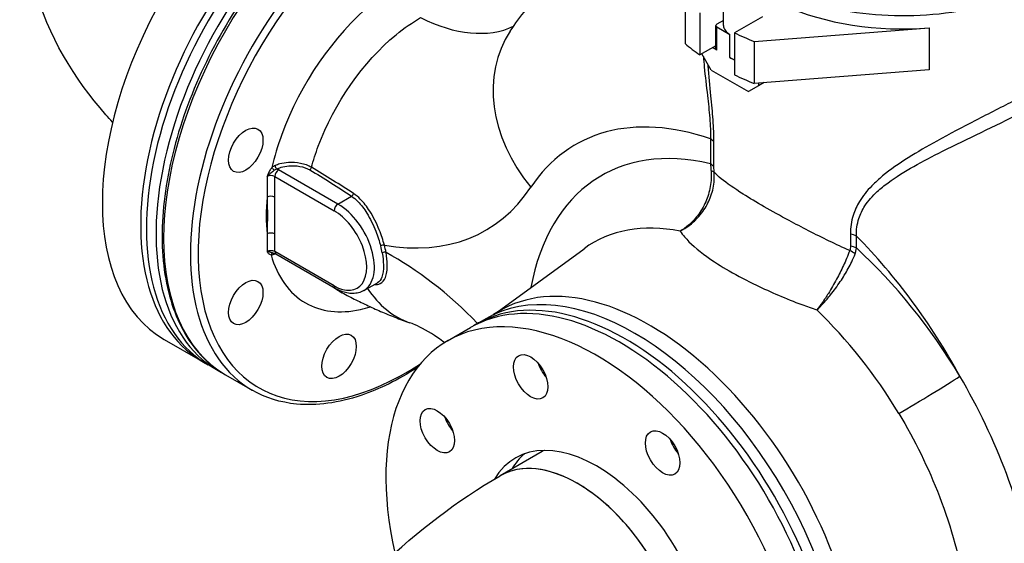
# Model space of a CAD drawing. Header units: millimetres. Extents: x 0 to 5940, y 0 to 4200.
# Tile 4 of 52: x 562 to 795, y 626 to 750. Entities that reach past the tile are written whole.
import ezdxf

# ---------------------------------------------------------------- set-up
doc = ezdxf.new("R2010")
doc.units = ezdxf.units.MM
doc.header["$LTSCALE"] = 50
doc.layers.add('02-LINIE-035', color=2, linetype='CONTINUOUS')

msp = doc.modelspace()

# ---------------------------------------------------------------- linework, layer by layer
at = {"layer": '02-LINIE-035'}
for p, q in [((719.54, 753.83), (719.54, 743.9)), ((728.6, 748.17), (728.6, 755.7)), ((723.04, 751.15), (723.04, 741.22)), ((728.6, 749.39), (727.02, 748.48)), ((737.79, 750.26), (731.19, 746.45)), ((726.79, 742.68), (726.79, 748.17)), ((727.02, 742.37), (727.02, 747.85)), ((727.02, 747.85), (730.09, 746.08)), ((735.83, 744.42), (777.19, 747.61)), ((777.19, 747.61), (777.19, 737.68)), ((730.09, 740.59), (730.09, 746.08)), ((731.19, 746.45), (731.19, 736.52)), ((735.83, 744.42), (735.83, 734.5)), ((726.79, 743.39), (723.04, 741.22)), ((727.02, 742.37), (726.02, 742.94)), ((725.68, 737.65), (723.48, 741.47)), ((731.19, 739.96), (730.09, 740.59)), ((725.68, 737.65), (734.51, 732.56)), ((777.19, 737.68), (735.83, 734.5)), ((736.88, 733.93), (734.51, 732.56)), ((738.18, 734.68), (736.88, 733.93)), ((736.88, 734.58), (736.88, 733.93)), ((725.53, 721.4), (725.53, 715.49)), ((726.35, 714.68), (726.35, 720.59)), ((637.55, 705.97), (623.52, 714.07)), ((620.8, 712.5), (620.8, 707.63)), ((622.61, 712.5), (636.64, 704.4)), ((622.61, 707.63), (622.61, 712.5)), ((637.55, 705.97), (640.77, 707.83)), ((620.8, 698.9), (620.8, 694.74)), ((622.61, 694.74), (622.61, 698.9)), ((758.6, 698.88), (758.6, 696.06)), ((760, 695.59), (760, 698.41)), ((674.28, 679.82), (695.67, 695.43)), ((636.64, 686.64), (622.61, 694.74)), ((636.91, 686.05), (622.88, 694.15)), ((643.63, 685.51), (646.89, 687.39)), ((647.39, 682.46), (647.39, 682.46)), ((663.44, 673.66), (668.87, 676.8)), ((672.49, 678.89), (670.23, 677.58)), ((596.47, 674), (605.52, 668.78)), ((609.14, 666.69), (606.87, 667.99)), ((610.95, 665.64), (617.28, 661.99)), ((685.79, 647.5), (675.83, 641.76))]:
    msp.add_line(p, q, dxfattribs=at)
for centre, major_axis, ratio, start_param, end_param in [((631.67, 734.97), (-35.2, -60.97), 0.57735, 3.141593, 6.283185), ((640.72, 729.75), (-35.2, -60.97), 0.57735, 3.122307, 6.302471), ((642.07, 728.96), (35.2, 60.97), 0.57735, 0, 3.141593), ((644.34, 727.66), (35.2, 60.97), 0.57735, 6.257699, 9.450264), ((646.15, 726.61), (-35.2, -60.97), 0.57735, 3.141593, 6.283185), ((652.48, 722.95), (35.2, 60.97), 0.57735, 0, 3.141593), ((653.39, 722.43), (-34.56, -59.86), 0.57735, 2.692816, 7.142673), ((771.05, 777.3), (46.4, 0), 0.57735, 4.239369, 6.348015), ((771.05, 774.16), (46.4, 0), 0.57735, 4.058234, 4.845044), ((654.83, 793.06), (25.6, -44.34), 0.57735, 5.5596, 6.230111), ((710.25, 725.62), (-32, 21.22), 0.784768, 0, 1.198588), ((727.56, 748.17), (-0.768, 0), 0.57735, 5.497787, 7.068583), ((733.72, 748.17), (-5.12, 0), 0.57735, 0, 0.785398), ((771.05, 774.16), (62.4, 0), 0.57735, 4.01943, 4.112671), ((771.05, 764.24), (-62.4, 0), 0.57735, 0.599718, 0.692959), ((727.56, 742.68), (-0.768, 0), 0.57735, 0, 0.785398), ((733.72, 742.68), (5.12, 0), 0.57735, 3.926991, 4.196238), ((771.05, 764.24), (-62.4, 0), 0.57735, 0.877837, 0.971079), ((738.08, 643.05), (-44.44, 76.97), 0.57735, 5.698789, 6.562876), ((723.27, 720.1), (3.2, 0), 0.57735, 0.27177, 0.785398), ((742.77, 638.17), (-43.02, 74.51), 0.57735, 5.784989, 6.873384), ((622.4, 714.32), (-0.47, 0.434), 0.297584, 0.649449, 2.063337), ((623.52, 713.02), (-0.64, -1.11), 0.57735, 3.926991, 5.497787), ((623.06, 714.8), (-0.26, 0.585), 0.498119, 0.882739, 2.412982), ((621.71, 713.02), (-2.56, 0), 0.57735, 3.926991, 4.15845), ((630.86, 714.59), (0.326, 0.55), 0.585027, 3.933774, 5.159245), ((723.27, 714.18), (3.2, 0), 0.57735, 0.27177, 0.785398), ((621.71, 711.98), (1.28, 0), 0.57735, 0.785398, 2.356194), ((723.32, 712.96), (3.19, 0.27), 0.325049, 0.237284, 0.724038), ((627.67, 777.39), (44.8, -77.6), 0.57735, 5.832905, 6.562876), ((621.71, 707.11), (-1.28, 0), 0.57735, 3.926991, 5.497787), ((640.77, 708.35), (0.353, 0.534), 0.614939, 3.963057, 5.24785), ((637.55, 704.93), (-0.64, -1.11), 0.57735, 3.926991, 5.497787), ((637.55, 696.04), (6.08, -10.53), 0.57735, 0, 2.356194), ((636.64, 695.52), (5.44, -9.42), 0.57735, 5.497787, 8.63938), ((734.5, 633.4), (-36.64, 63.46), 0.57735, 5.814239, 6.345089), ((621.71, 698.38), (1.28, 0), 0.57735, 0.785398, 2.356194), ((757.74, 697.1), (3.2, 0), 0.57735, 0.785398, 1.299026), ((738.08, 643.05), (44.44, -76.97), 0.57735, 1.526448, 1.999988), ((648.06, 696.01), (0.617, 0.169), 0.337075, 0.660154, 2.23095), ((639.59, 697.22), (6.08, -10.53), 0.57735, 0.994925, 1.145236), ((640.04, 697.48), (-6.4, 11.09), 0.57735, 4.136518, 4.286829), ((757.74, 694.28), (-3.2, 0), 0.57735, 3.926991, 4.440619), ((742.77, 638.17), (-43.02, 74.51), 0.57735, 4.742912, 5.210585), ((621.71, 694.21), (-1.28, 0), 0.57735, 3.926991, 5.497787), ((622.19, 693.72), (0.089, 0.634), 0.795077, 0.012352, 1.259457), ((623.52, 695.26), (-0.64, -1.11), 0.57735, 5.497787, 6.283185), ((623.09, 693.89), (0.24, -0.593), 0.468544, 3.934266, 3.949186), ((648.44, 694.28), (0.631, 0.105), 0.444636, 0.700463, 2.271259), ((650.62, 630.13), (-38.85, 67.29), 0.57735, 5.126808, 5.52927), ((757.55, 693.2), (-2.99, 1.13), 0.616989, 4.167724, 4.654478), ((707.69, 617.92), (-35.2, 60.97), 0.57735, 3.141593, 6.283185), ((637.55, 687.16), (-0.64, -1.11), 0.57735, 5.497787, 6.283185), ((704.07, 615.83), (35.2, -60.97), 0.57735, 0, 3.141593), ((711.12, 619.9), (35.19, -60.96), 0.57735, 6.236314, 9.471649), ((667.12, 714.2), (-12.65, -36.26), 0.678379, 5.802335, 6.283185), ((705.43, 616.61), (-35.2, 60.97), 0.57735, 3.122307, 6.302471), ((698.64, 612.69), (35.2, -60.97), 0.57735, 5.347063, 10.504435), ((734.5, 633.4), (36.64, -63.46), 0.57735, 1.60132, 2.039742), ((688.49, 668.28), (2.88, -4.99), 0.57735, 4.372552, 5.052226), ((775.4, 660.04), (10.97, 6.59), 0.024918, 4.183956, 5.667486), ((666.44, 655.55), (2.88, -4.99), 0.57735, 4.372552, 5.052226), ((698.64, 612.69), (-19.2, 33.26), 0.57735, 2.833823, 6.593428), ((719.66, 650.28), (2.88, -4.99), 0.57735, 4.372552, 5.052226), ((705.43, 616.61), (25.28, -43.79), 0.57735, 2.026753, 2.049499), ((694.12, 610.08), (18.29, -31.68), 0.57735, 0, 3.141593), ((694.12, 610.08), (-18.29, 31.68), 0.57735, 3.141593, 6.283185), ((702.72, 615.05), (-19.2, 33.26), 0.57735, 0.106266, 0.309454), ((704.07, 615.83), (-18.29, 31.68), 0.57735, 6.259532, 6.283185)]:
    msp.add_ellipse(centre, major_axis=major_axis, ratio=ratio, start_param=start_param, end_param=end_param, dxfattribs=at)
for centre, major_axis in [((615.76, 718.7), (2.88, 4.99)), ((615.76, 682.71), (2.88, 4.99)), ((637.8, 669.98), (2.88, 4.99)), ((683.06, 665.14), (-2.88, 4.99)), ((661.01, 652.42), (-2.88, 4.99)), ((714.23, 647.15), (-2.88, 4.99))]:
    msp.add_ellipse(centre, major_axis=major_axis, ratio=0.57735, dxfattribs=at)
for points, knots in [([(584.31, 725.34), (583.77, 725.91), (583.25, 726.49), (575.24, 735.57), (569.13, 745.75), (563.22, 766.04), (562.36, 775.57), (564.48, 793.64), (567.24, 802.15), (575.75, 818.54), (581.83, 826.16), (595.1, 838.69), (602.18, 843.79), (609.76, 848.17)], [3.434706, 3.434706, 3.434706, 3.434706, 3.455752, 3.455752, 3.760279, 3.760279, 3.994402, 3.994402, 4.218271, 4.218271, 4.47615, 4.47615, 4.712389, 4.712389, 4.712389, 4.712389]), ([(681.35, 787.58), (677.59, 789.75), (673.25, 790.9), (663.81, 791.07), (658.69, 790.06), (648.16, 785.94), (642.73, 782.8), (632.19, 774.72), (627.08, 769.78), (617.67, 758.61), (613.37, 752.39), (606.04, 739.3), (602.99, 732.42), (598.46, 718.7), (596.97, 711.86), (595.71, 698.87), (595.94, 692.73), (598.14, 681.79), (600.1, 676.98), (605.08, 669.98), (607.81, 667.46), (610.95, 665.64)], [5.497787, 5.497787, 5.497787, 5.497787, 5.806661, 5.806661, 6.123031, 6.123031, 6.445561, 6.445561, 6.768548, 6.768548, 7.091015, 7.091015, 7.413285, 7.413285, 7.735812, 7.735812, 8.058857, 8.058857, 8.38101, 8.38101, 8.63938, 8.63938, 8.63938, 8.63938]), ([(678.25, 746.85), (679.41, 748.6), (680.66, 750.31), (683.31, 753.65), (684.72, 755.27), (687.7, 758.4), (689.27, 759.9), (692.56, 762.76), (694.27, 764.11), (697.84, 766.66), (699.69, 767.85), (701.59, 768.95)], [0.5057073, 0.5057073, 0.5057073, 0.5057073, 0.5616455, 0.5616455, 0.6175837, 0.6175837, 0.6735218, 0.6735218, 0.72946, 0.72946, 0.7853982, 0.7853982, 0.7853982, 0.7853982]), ([(652.26, 758.04), (649.99, 756.73), (647.73, 755.14), (636.52, 745.84), (628.59, 734.29), (623.32, 719.81), (622.55, 717.18), (621.95, 714.58)], [-21.85982, -21.85982, -21.85982, -21.85982, -20.363895, -20.363895, -14.330336, -14.330336, -12.982646, -12.982646, -12.982646, -12.982646]), ([(631.29, 714.66), (631.74, 716.31), (632.27, 717.98), (636.64, 729.76), (643.53, 739.62), (653.17, 747.57), (655.12, 748.92), (657.06, 750.05)], [13.332117, 13.332117, 13.332117, 13.332117, 14.330336, 14.330336, 20.363895, 20.363895, 21.85982, 21.85982, 21.85982, 21.85982]), ([(723.85, 740.82), (723.91, 740.01), (723.98, 739.2), (724.28, 736.13), (724.55, 733.86), (725.02, 729.81), (725.22, 728.02), (725.49, 724.56), (725.56, 722.9), (725.53, 721.4)], [-3.426481, -3.426481, -3.426481, -3.426481, -3.009582, -3.009582, -1.863856, -1.863856, -0.93798, -0.93798, 0, 0, 0, 0]), ([(726.35, 720.59), (726.35, 722.23), (726.28, 724.01), (726.01, 727.71), (725.83, 729.62), (725.41, 733.91), (725.17, 736.3), (724.98, 738.74), (724.97, 738.82), (724.97, 738.89)], [0, 0, 0, 0, 0.93798, 0.93798, 1.863856, 1.863856, 3.009582, 3.009582, 3.046269, 3.046269, 3.046269, 3.046269]), ([(802.78, 733.28), (801.12, 732.41), (799.33, 731.48), (794.5, 728.99), (791.34, 727.38), (785.08, 724.15), (781.99, 722.53), (776.67, 719.59), (774.4, 718.28), (770.09, 715.55), (768.04, 714.14), (765.28, 711.87), (764.43, 711.09), (762.5, 709.13), (761.51, 707.9), (760.09, 705.54), (759.59, 704.45), (758.81, 701.9), (758.6, 700.41), (758.6, 698.88)], [0, 0, 0, 0, 1.146738, 1.146738, 2.957316, 2.957316, 4.674995, 4.674995, 5.998739, 5.998739, 7.322478, 7.322478, 7.970239, 7.970239, 8.893013, 8.893013, 9.602327, 9.602327, 10.479367, 10.479367, 10.479367, 10.479367]), ([(760, 698.41), (759.97, 699.85), (760.15, 701.25), (760.91, 703.62), (761.4, 704.61), (762.81, 706.77), (763.8, 707.88), (765.73, 709.66), (766.59, 710.35), (769.35, 712.39), (771.41, 713.66), (775.73, 716.11), (778.01, 717.29), (783.33, 719.96), (786.42, 721.45), (792.65, 724.46), (795.79, 725.98), (800.58, 728.37), (802.35, 729.27), (804, 730.13)], [-10.479367, -10.479367, -10.479367, -10.479367, -9.602327, -9.602327, -8.893013, -8.893013, -7.970239, -7.970239, -7.322478, -7.322478, -5.998739, -5.998739, -4.674995, -4.674995, -2.957316, -2.957316, -1.146738, -1.146738, 0, 0, 0, 0]), ([(621.95, 714.58), (621.8, 714.42), (621.66, 714.24), (621.34, 713.75), (621.18, 713.42), (620.96, 712.89), (620.88, 712.7), (620.8, 712.5)], [-0.3759618, -0.3759618, -0.3759618, -0.3759618, -0.2693434, -0.2693434, -0.0987539, -0.0987539, 0.0007746, 0.0007746, 0.0007746, 0.0007746]), ([(622.67, 715.08), (622.54, 715.02), (622.41, 714.95), (622.17, 714.79), (622.06, 714.69), (621.95, 714.58)], [0, 0, 0, 0, 0.0701574, 0.0701574, 0.1403149, 0.1403149, 0.1403149, 0.1403149]), ([(622.51, 713.99), (622.6, 714.06), (622.69, 714.11), (622.87, 714.21), (622.96, 714.25), (623.06, 714.28)], [-0.1403149, -0.1403149, -0.1403149, -0.1403149, -0.0701574, -0.0701574, 0, 0, 0, 0]), ([(631.29, 714.66), (630.57, 715.08), (629.66, 715.41), (627.77, 715.77), (626.81, 715.83), (625.16, 715.73), (624.46, 715.62), (623.41, 715.35), (623.02, 715.22), (622.67, 715.08)], [-1.334978, -1.334978, -1.334978, -1.334978, -0.898893, -0.898893, -0.499385, -0.499385, -0.192071, -0.192071, 0, 0, 0, 0]), ([(623.06, 714.28), (623.38, 714.43), (623.73, 714.55), (624.68, 714.83), (625.32, 714.94), (626.81, 715.07), (627.68, 715.03), (629.39, 714.74), (630.21, 714.45), (630.86, 714.07)], [0, 0, 0, 0, 0.192071, 0.192071, 0.499385, 0.499385, 0.898893, 0.898893, 1.334978, 1.334978, 1.334978, 1.334978]), ([(630.86, 714.07), (632.56, 713.06), (634.24, 712.03), (637.54, 709.95), (639.16, 708.89), (640.77, 707.83)], [0, 0, 0, 0, 1.145556, 1.145556, 2.291111, 2.291111, 2.291111, 2.291111]), ([(641.23, 708.44), (639.62, 709.49), (637.99, 710.54), (634.68, 712.62), (633, 713.64), (631.29, 714.66)], [-2.291111, -2.291111, -2.291111, -2.291111, -1.145556, -1.145556, 0, 0, 0, 0]), ([(725.53, 715.49), (725.55, 715.23), (725.57, 714.97), (725.61, 714.42), (725.63, 714.13), (725.66, 713.84)], [0, 0, 0, 0, 0.1081138, 0.1081138, 0.2162276, 0.2162276, 0.2162276, 0.2162276]), ([(726.4, 713.46), (726.39, 713.67), (726.37, 713.88), (726.36, 714.29), (726.35, 714.49), (726.35, 714.68)], [-0.2162276, -0.2162276, -0.2162276, -0.2162276, -0.1081138, -0.1081138, 0, 0, 0, 0]), ([(620.8, 712.5), (620.95, 712.69), (621.13, 712.86), (621.6, 713.27), (621.86, 713.48), (622.24, 713.78), (622.38, 713.9), (622.51, 713.99)], [-0.0007746, -0.0007746, -0.0007746, -0.0007746, 0.0987539, 0.0987539, 0.2693434, 0.2693434, 0.3759618, 0.3759618, 0.3759618, 0.3759618]), ([(725.66, 713.84), (725.72, 713.08), (725.73, 712.3), (725.56, 710.25), (725.3, 708.99), (724.69, 707.21), (724.47, 706.66), (723.66, 704.94), (722.97, 703.84), (721.6, 702.16), (720.99, 701.53), (719.71, 700.43), (719.05, 699.96), (718.38, 699.57)], [-2.030754, -2.030754, -2.030754, -2.030754, -1.747838, -1.747838, -1.295172, -1.295172, -1.088477, -1.088477, -0.628889, -0.628889, -0.30382, -0.30382, 0.001782, 0.001782, 0.001782, 0.001782]), ([(718.38, 699.57), (719.11, 699.94), (719.82, 700.38), (721.2, 701.42), (721.88, 702.03), (723.37, 703.65), (724.13, 704.71), (725.02, 706.38), (725.27, 706.92), (725.95, 708.66), (726.25, 709.9), (726.46, 711.92), (726.46, 712.7), (726.4, 713.46)], [-0.001782, -0.001782, -0.001782, -0.001782, 0.30382, 0.30382, 0.628889, 0.628889, 1.088477, 1.088477, 1.295172, 1.295172, 1.747838, 1.747838, 2.030754, 2.030754, 2.030754, 2.030754]), ([(758.42, 694.98), (756.79, 695.71), (755.18, 696.46), (750.27, 698.83), (747.07, 700.48), (742.02, 703.2), (740.06, 704.3), (738.24, 705.34), (736.43, 706.39), (734.76, 707.39), (731.16, 709.67), (729.41, 710.88), (727.42, 712.49), (726.86, 712.99), (726.4, 713.46)], [23.656509, 23.656509, 23.656509, 23.656509, 24.704193, 24.704193, 26.897273, 26.897273, 28.432814, 28.432814, 28.432814, 29.968355, 29.968355, 32.161435, 32.161435, 33.209119, 33.209119, 33.209119, 33.209119]), ([(620.8, 707.63), (620.84, 706.19), (620.87, 704.74), (620.87, 701.84), (620.84, 700.38), (620.8, 698.9)], [-1.671133, -1.671133, -1.671133, -1.671133, -0.835567, -0.835567, 0, 0, 0, 0]), ([(622.61, 698.9), (622.61, 700.35), (622.62, 701.8), (622.62, 704.72), (622.61, 706.18), (622.61, 707.63)], [0, 0, 0, 0, 0.835567, 0.835567, 1.671133, 1.671133, 1.671133, 1.671133]), ([(640.77, 707.83), (641.29, 707.48), (641.79, 707.06), (643.03, 705.81), (643.72, 704.88), (645.17, 702.54), (645.88, 701.06), (646.93, 698.38), (647.32, 697.2), (647.63, 696.07)], [0, 0, 0, 0, 0.391946, 0.391946, 1.019061, 1.019061, 1.821816, 1.821816, 2.438018, 2.438018, 2.438018, 2.438018]), ([(648.51, 696.27), (648.19, 697.44), (647.78, 698.66), (646.66, 701.43), (645.91, 702.96), (644.37, 705.38), (643.63, 706.34), (642.31, 707.64), (641.78, 708.08), (641.23, 708.44)], [-2.438018, -2.438018, -2.438018, -2.438018, -1.821816, -1.821816, -1.019061, -1.019061, -0.391946, -0.391946, 0, 0, 0, 0]), ([(718.38, 699.57), (718.68, 699.13), (719.02, 698.67), (720.69, 696.71), (722.45, 695.15), (726.23, 692.44), (728.01, 691.3), (729.98, 690.16), (731.95, 689.02), (734.11, 687.89), (739.74, 685.18), (743.35, 683.63), (748.29, 681.78), (749.45, 681.36), (750.63, 680.95)], [-32.823449, -32.823449, -32.823449, -32.823449, -32.161435, -32.161435, -29.968355, -29.968355, -28.432814, -28.432814, -28.432814, -26.897273, -26.897273, -24.704193, -24.704193, -24.042179, -24.042179, -24.042179, -24.042179]), ([(758.6, 696.06), (758.6, 695.87), (758.58, 695.69), (758.52, 695.32), (758.48, 695.15), (758.42, 694.98)], [0, 0, 0, 0, 0.1081138, 0.1081138, 0.2162276, 0.2162276, 0.2162276, 0.2162276]), ([(759.7, 694.19), (759.78, 694.41), (759.85, 694.65), (759.95, 695.11), (759.98, 695.35), (760, 695.59)], [-0.2162276, -0.2162276, -0.2162276, -0.2162276, -0.1081138, -0.1081138, 0, 0, 0, 0]), ([(622.27, 694.36), (622.13, 694.39), (621.99, 694.43), (621.6, 694.56), (621.31, 694.66), (620.95, 694.72), (620.87, 694.73), (620.8, 694.74)], [0.0114922, 0.0114922, 0.0114922, 0.0114922, 0.1145033, 0.1145033, 0.2781118, 0.2781118, 0.3248009, 0.3248009, 0.3248009, 0.3248009]), ([(620.8, 694.74), (620.84, 694.69), (620.87, 694.64), (621.04, 694.41), (621.17, 694.25), (621.46, 694.06), (621.59, 694.01), (621.74, 693.99)], [-0.3248009, -0.3248009, -0.3248009, -0.3248009, -0.2781118, -0.2781118, -0.1145033, -0.1145033, 0, 0, 0, 0]), ([(621.74, 693.99), (621.89, 693.98), (622.05, 694), (622.39, 694.08), (622.55, 694.14), (622.73, 694.22)], [-0.1949256, -0.1949256, -0.1949256, -0.1949256, -0.0894567, -0.0894567, 0, 0, 0, 0]), ([(621.74, 693.99), (623.2, 688.77), (626.05, 684.81), (633.46, 680.54), (637.96, 679.99), (643.62, 681.22), (644.41, 681.43), (645.21, 681.68)], [-9.039015, -9.039015, -9.039015, -9.039015, -5.458571, -5.458571, -2.09945, -2.09945, -1.558878, -1.558878, -1.558878, -1.558878]), ([(622.27, 694.36), (622.32, 694.35), (622.37, 694.34), (622.47, 694.31), (622.51, 694.3), (622.6, 694.27), (622.64, 694.26), (622.72, 694.23), (622.76, 694.21), (622.82, 694.18), (622.85, 694.16), (622.88, 694.15)], [1.1011163, 1.1011163, 1.1011163, 1.1011163, 1.1950523, 1.1950523, 1.2889883, 1.2889883, 1.3829243, 1.3829243, 1.4768603, 1.4768603, 1.5707963, 1.5707963, 1.5707963, 1.5707963]), ([(646.08, 686.93), (646.65, 686.91), (647.14, 687), (648.09, 687.47), (648.48, 687.94), (649.06, 689.36), (649.2, 690.39), (649.16, 692.51), (649.07, 693.49), (648.89, 694.54)], [-2.562043, -2.562043, -2.562043, -2.562043, -2.048334, -2.048334, -1.359263, -1.359263, -0.564355, -0.564355, 0, 0, 0, 0]), ([(648, 694.43), (648.16, 693.42), (648.26, 692.47), (648.31, 690.42), (648.19, 689.43), (647.68, 688.09), (647.35, 687.66), (646.89, 687.39)], [0, 0, 0, 0, 0.564355, 0.564355, 1.359263, 1.359263, 2.01219, 2.01219, 2.01219, 2.01219]), ([(758.42, 694.98), (758.2, 694.38), (757.95, 693.74), (757.22, 692.02), (756.7, 690.9), (755.87, 689.25), (755.6, 688.73), (754.7, 687.06), (754.05, 685.93), (752.91, 684.11), (752.43, 683.39), (751.51, 682.08), (751.06, 681.49), (750.63, 680.95)], [0, 0, 0, 0, 0.282916, 0.282916, 0.735582, 0.735582, 0.942277, 0.942277, 1.401865, 1.401865, 1.726934, 1.726934, 2.032535, 2.032535, 2.032535, 2.032535]), ([(750.63, 680.95), (751.15, 681.43), (751.68, 681.97), (752.79, 683.17), (753.36, 683.83), (754.71, 685.52), (755.48, 686.57), (756.53, 688.15), (756.85, 688.65), (757.8, 690.22), (758.39, 691.3), (759.19, 692.98), (759.47, 693.6), (759.7, 694.19)], [-2.032535, -2.032535, -2.032535, -2.032535, -1.726934, -1.726934, -1.401865, -1.401865, -0.942277, -0.942277, -0.735582, -0.735582, -0.282916, -0.282916, 0, 0, 0, 0]), ([(637.73, 685.46), (637.66, 685.5), (637.59, 685.54), (637.06, 685.85), (636.61, 686.14), (636.18, 686.47)], [5.3821826, 5.3821826, 5.3821826, 5.3821826, 5.4585709, 5.4585709, 5.9676383, 5.9676383, 5.9676383, 5.9676383]), ([(643.63, 685.51), (643.24, 685.29), (642.83, 685.12), (641.96, 684.89), (641.51, 684.84), (640.6, 684.83), (640.14, 684.87), (639.21, 685.06), (638.74, 685.2), (637.82, 685.56), (637.36, 685.79), (636.91, 686.05)], [3.9269908, 3.9269908, 3.9269908, 3.9269908, 4.0840704, 4.0840704, 4.2411501, 4.2411501, 4.3982297, 4.3982297, 4.5553093, 4.5553093, 4.712389, 4.712389, 4.712389, 4.712389]), ([(637.73, 685.46), (638.8, 684.87), (639.88, 684.3), (642.06, 683.18), (643.16, 682.65), (645.37, 681.6), (646.48, 681.1), (648.73, 680.13), (649.87, 679.67), (652.15, 678.77), (653.3, 678.35), (654.46, 677.94)], [1.5935486, 1.5935486, 1.5935486, 1.5935486, 1.6280423, 1.6280423, 1.6625359, 1.6625359, 1.6970295, 1.6970295, 1.7315231, 1.7315231, 1.7660167, 1.7660167, 1.7660167, 1.7660167]), ([(662.73, 673.24), (662.2, 673.63), (661.68, 674.01), (659.04, 675.81), (657.16, 676.82), (655.26, 677.65), (654.83, 677.82), (654.46, 677.94)], [4.5679676, 4.5679676, 4.5679676, 4.5679676, 4.6196479, 4.6196479, 4.8349543, 4.8349543, 4.9076093, 4.9076093, 4.9076093, 4.9076093]), ([(656.29, 667.35), (651.85, 664.46), (647.35, 662.23), (637.67, 658.96), (632.53, 658.26), (623.97, 659.07), (620.42, 660.17), (617.28, 661.99)], [3.0779085, 3.0779085, 3.0779085, 3.0779085, 3.3464677, 3.3464677, 3.6686207, 3.6686207, 3.9269908, 3.9269908, 3.9269908, 3.9269908]), ([(803.01, 603.83), (803.01, 607.93), (802.7, 612.21), (800.92, 624.89), (798.67, 633.59), (792.51, 650.07), (788.8, 657.85), (784.45, 665.27)], [15.386651, 15.386651, 15.386651, 15.386651, 17.768744, 17.768744, 22.254022, 22.254022, 26.289948, 26.289948, 26.289948, 26.289948]), ([(770.01, 656.48), (773.79, 650.2), (777.04, 643.57), (782.46, 629.47), (784.48, 621.99), (786.11, 611.06), (786.41, 607.38), (786.43, 603.85)], [-26.289948, -26.289948, -26.289948, -26.289948, -22.254022, -22.254022, -17.768744, -17.768744, -15.391489, -15.391489, -15.391489, -15.391489]), ([(588.75, 490.94), (588.75, 502.57), (590.32, 514.34), (595.98, 537.72), (600.08, 549.32), (610.43, 571.75), (616.68, 582.57), (630.93, 602.75), (638.93, 612.11), (656.34, 628.7), (665.75, 635.94), (675.83, 641.76)], [3.141593, 3.141593, 3.141593, 3.141593, 3.455752, 3.455752, 3.769911, 3.769911, 4.08407, 4.08407, 4.39823, 4.39823, 4.712389, 4.712389, 4.712389, 4.712389])]:
    msp.add_open_spline(points, degree=3, knots=knots, dxfattribs=at)
for points in [[(620.8, 707.63), (620.5, 704.56), (620.5, 701.63), (620.8, 698.9)], [(622.73, 694.22), (622.73, 694.22), (622.73, 694.22), (622.73, 694.22)]]:
    msp.add_open_spline(points, degree=3, dxfattribs=at)

doc.saveas('drawing.dxf')
